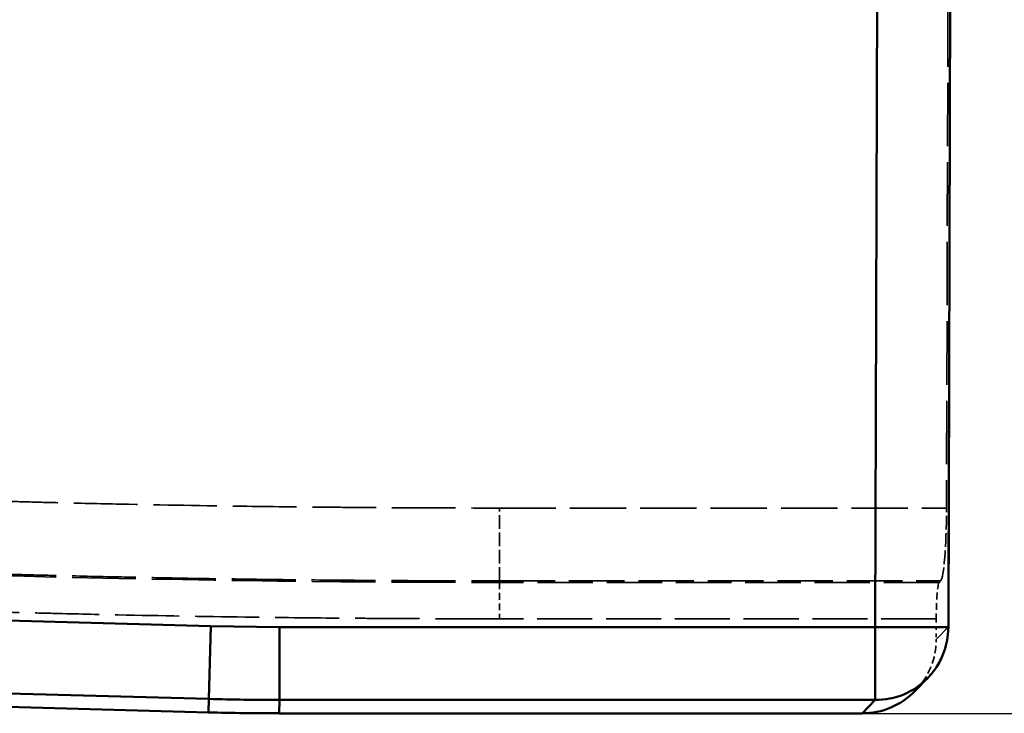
# Model space of a CAD drawing. Header units: millimetres. Extents: x 3278 to 6066, y 2420 to 4375.
# Tile 135 of 256: x 3970 to 3997, y 3211 to 3230. Entities that reach past the tile are written whole.
import ezdxf

# ---------------------------------------------------------------- set-up
doc = ezdxf.new("R2010")
doc.units = ezdxf.units.MM
doc.linetypes.add('DASHED', pattern=[0.2067, 0.1654, -0.0413])
for name, color, linetype, lineweight in [('Sichtbare Kanten(DIN)', 7, 'Continuous', 50), ('Sichtbare tangentiale Kanten(DIN)', 7, 'Continuous', 50), ('Verdeckte Kanten(DIN)', 7, 'DASHED', 35), ('Verdeckte tangentiale Kanten(DIN)', 7, 'DASHED', 35)]:
    doc.layers.add(name, color=color, linetype=linetype, lineweight=lineweight)

msp = doc.modelspace()

# ---------------------------------------------------------------- linework, layer by layer
msp.add_line((3992.753, 3211.167), (4388.913, 3211.167))
at = {"layer": 'Sichtbare Kanten(DIN)'}
for p, q in [((3995.159, 3231.042), (3995.108, 3213.519)), ((3974.892, 3211.194), (3607.62, 3221.38)), ((3994.542, 3212.132), (3994.203, 3211.782)), ((3976.826, 3211.167), (3992.753, 3211.167))]:
    msp.add_line(p, q, dxfattribs=at)
for centre, major_axis, ratio, start_param, end_param in [((3993.108, 3213.525), (1.435, -1.393), 0.992645, 0, 0.07095), ((3992.768, 3213.175), (1.404, 1.445), 0.992645, 3.908664, 4.712389), ((3976.833, 3281.435), (0.974, 70.261), 0.996194, 3.127782, 3.155403)]:
    msp.add_ellipse(centre, major_axis=major_axis, ratio=ratio, start_param=start_param, end_param=end_param, dxfattribs=at)
msp.add_open_spline([(3995.107, 3213.519), (3995.107, 3213.519), (3995.107, 3213.519), (3995.107, 3213.519), (3995.107, 3213.519), (3995.107, 3213.518), (3995.107, 3213.517), (3995.107, 3213.515), (3995.107, 3213.513), (3995.107, 3213.501), (3995.107, 3213.491), (3995.106, 3213.455), (3995.105, 3213.429), (3995.091, 3213.196), (3995.045, 3212.989), (3994.92, 3212.669), (3994.857, 3212.546), (3994.755, 3212.389), (3994.725, 3212.347), (3994.683, 3212.293), (3994.672, 3212.279), (3994.657, 3212.261), (3994.653, 3212.255), (3994.647, 3212.248), (3994.645, 3212.246), (3994.642, 3212.242), (3994.64, 3212.24), (3994.638, 3212.238), (3994.638, 3212.237), (3994.637, 3212.236), (3994.637, 3212.236), (3994.637, 3212.236)], degree=3, knots=[0, 0, 0, 0, 0.0000121, 0.0000121, 0.0000606, 0.0000606, 0.0002674, 0.0002674, 0.0008189, 0.0008189, 0.0037599, 0.0037599, 0.0116039, 0.0116039, 0.0738557, 0.0738557, 0.1146938, 0.1146938, 0.1301104, 0.1301104, 0.1352908, 0.1352908, 0.1374207, 0.1374207, 0.1382554, 0.1382554, 0.1390439, 0.1390439, 0.139441, 0.139441, 0.1396881, 0.1396881, 0.1396881, 0.1396881], dxfattribs=at)
at = {"layer": 'Sichtbare tangentiale Kanten(DIN)'}
for p, q in [((3993.108, 3213.525), (3993.16, 3231.387)), ((3607.685, 3223.737), (3974.953, 3213.551)), ((3974.898, 3211.559), (3607.63, 3221.745)), ((3974.898, 3211.559), (3974.953, 3213.551)), ((3974.953, 3213.551), (3976.831, 3213.525)), ((3976.831, 3213.525), (3993.108, 3213.525)), ((3976.831, 3213.525), (3976.831, 3211.533)), ((3993.108, 3211.533), (3993.108, 3213.525)), ((3993.108, 3213.525), (3995.108, 3213.519)), ((3974.892, 3211.194), (3974.898, 3211.559)), ((3976.831, 3211.533), (3976.826, 3211.167)), ((3993.108, 3211.533), (3976.831, 3211.533)), ((3992.753, 3211.167), (3993.108, 3211.533))]:
    msp.add_line(p, q, dxfattribs=at)
for centre, major_axis, ratio, start_param, end_param in [((3993.108, 3213.525), (1.435, -1.393), 0.992645, 5.47946, 6.283185), ((3976.838, 3281.785), (0.974, 70.245), 0.99641, 3.127782, 3.155403)]:
    msp.add_ellipse(centre, major_axis=major_axis, ratio=ratio, start_param=start_param, end_param=end_param, dxfattribs=at)
at = {"layer": 'Verdeckte Kanten(DIN)', "ltscale": 10.515055}
msp.add_line((3995.097, 3230.582), (3995.057, 3216.78), dxfattribs=at)
at = {"layer": 'Verdeckte Kanten(DIN)', "ltscale": 0.354087}
msp.add_line((3994.896, 3214.788), (3994.857, 3214.747), dxfattribs=at)
at = {"layer": 'Verdeckte Kanten(DIN)', "ltscale": 0.431964}
msp.add_line((3994.777, 3213.751), (3994.775, 3213.184), dxfattribs=at)
at = {"layer": 'Verdeckte Kanten(DIN)', "ltscale": 2.264445}
msp.add_ellipse((3994.887, 3216.78), major_axis=(-0.006, -2), ratio=0.084707, start_param=0.087517, end_param=1.571046, dxfattribs=at)
at = {"layer": 'Verdeckte Kanten(DIN)', "ltscale": 1.132172}
msp.add_ellipse((3994.861, 3213.751), major_axis=(-0.003, -1), ratio=0.084707, start_param=3.229109, end_param=4.712639, dxfattribs=at)
at = {"layer": 'Verdeckte Kanten(DIN)', "ltscale": 1.182687}
msp.add_ellipse((3992.768, 3213.175), major_axis=(1.404, 1.445), ratio=0.992645, start_param=4.712389, end_param=5.483907, dxfattribs=at)
at = {"layer": 'Verdeckte tangentiale Kanten(DIN)', "ltscale": 13.33468}
msp.add_line((3995.152, 3231.022), (3995.1, 3213.519), dxfattribs=at)
at = {"layer": 'Verdeckte tangentiale Kanten(DIN)', "ltscale": 2.260439}
msp.add_line((3982.84, 3214.788), (3982.84, 3216.78), dxfattribs=at)
at = {"layer": 'Verdeckte tangentiale Kanten(DIN)', "ltscale": 9.307786}
msp.add_line((3982.84, 3216.78), (3995.057, 3216.78), dxfattribs=at)
at = {"layer": 'Verdeckte tangentiale Kanten(DIN)', "ltscale": 0.352825}
msp.add_line((3982.84, 3214.788), (3982.84, 3214.747), dxfattribs=at)
at = {"layer": 'Verdeckte tangentiale Kanten(DIN)', "ltscale": 9.185513}
msp.add_line((3982.84, 3214.788), (3994.896, 3214.788), dxfattribs=at)
at = {"layer": 'Verdeckte tangentiale Kanten(DIN)', "ltscale": 1.13017}
msp.add_line((3982.84, 3214.747), (3982.84, 3213.751), dxfattribs=at)
at = {"layer": 'Verdeckte tangentiale Kanten(DIN)', "ltscale": 9.155641}
msp.add_line((3994.857, 3214.747), (3982.84, 3214.747), dxfattribs=at)
at = {"layer": 'Verdeckte tangentiale Kanten(DIN)', "ltscale": 9.094503}
msp.add_line((3994.777, 3213.751), (3982.84, 3213.751), dxfattribs=at)
at = {"layer": 'Verdeckte tangentiale Kanten(DIN)', "ltscale": 2.940428}
msp.add_line((3995.1, 3213.519), (3994.775, 3213.184), dxfattribs=at)
at = {"layer": 'Verdeckte tangentiale Kanten(DIN)', "ltscale": 10.56039}
msp.add_arc((3982.84, 3714.669), 499.922, 268.41138, 270, dxfattribs=at)
at = {"layer": 'Verdeckte tangentiale Kanten(DIN)', "ltscale": 1.067396}
msp.add_ellipse((3993.108, 3213.525), major_axis=(1.435, -1.393), ratio=0.992645, start_param=0.07095, end_param=0.771518, dxfattribs=at)
at = {"layer": 'Verdeckte tangentiale Kanten(DIN)', "ltscale": 10.517457}
msp.add_open_spline([(3969.037, 3216.971), (3969.324, 3216.963), (3969.612, 3216.956), (3969.899, 3216.948), (3970.186, 3216.94), (3970.474, 3216.933), (3970.762, 3216.926), (3971.337, 3216.912), (3971.912, 3216.899), (3972.487, 3216.887), (3973.637, 3216.863), (3974.787, 3216.843), (3975.937, 3216.828), (3976.72, 3216.817), (3977.503, 3216.808), (3978.286, 3216.801), (3978.653, 3216.798), (3979.021, 3216.795), (3979.388, 3216.792), (3979.964, 3216.788), (3980.539, 3216.785), (3981.114, 3216.783), (3981.402, 3216.782), (3981.689, 3216.781), (3981.977, 3216.781), (3982.264, 3216.78), (3982.552, 3216.78), (3982.84, 3216.78)], degree=3, knots=[0, 0, 0, 0, 0.862798, 0.862798, 0.862798, 1.725595, 1.725595, 1.725595, 3.451191, 3.451191, 3.451191, 6.902377, 6.902377, 6.902377, 9.251119, 9.251119, 9.251119, 10.353563, 10.353563, 10.353563, 12.079157, 12.079157, 12.079157, 12.941954, 12.941954, 12.941954, 13.804751, 13.804751, 13.804751, 13.804751], dxfattribs=at)
at = {"layer": 'Verdeckte tangentiale Kanten(DIN)', "ltscale": 10.559538}
msp.add_open_spline([(3968.981, 3214.98), (3969.27, 3214.972), (3969.559, 3214.964), (3969.847, 3214.957), (3970.136, 3214.949), (3970.425, 3214.942), (3970.713, 3214.935), (3971.291, 3214.921), (3971.868, 3214.908), (3972.445, 3214.896), (3972.83, 3214.888), (3973.215, 3214.88), (3973.6, 3214.873), (3974.37, 3214.859), (3975.14, 3214.846), (3975.91, 3214.836), (3976.68, 3214.825), (3977.45, 3214.816), (3978.22, 3214.809), (3978.605, 3214.805), (3978.99, 3214.802), (3979.375, 3214.8), (3979.952, 3214.796), (3980.53, 3214.793), (3981.107, 3214.791), (3981.396, 3214.79), (3981.685, 3214.789), (3981.973, 3214.788), (3982.262, 3214.788), (3982.551, 3214.788), (3982.84, 3214.788)], degree=3, knots=[0, 0, 0, 0, 0.062502, 0.062502, 0.062502, 0.125004, 0.125004, 0.125004, 0.250006, 0.250006, 0.250006, 0.333333, 0.333333, 0.333333, 0.5, 0.5, 0.5, 0.666667, 0.666667, 0.666667, 0.749994, 0.749994, 0.749994, 0.874996, 0.874996, 0.874996, 0.937498, 0.937498, 0.937498, 1, 1, 1, 1], dxfattribs=at)
at = {"layer": 'Verdeckte tangentiale Kanten(DIN)', "ltscale": 10.581434}
msp.add_open_spline([(3982.84, 3213.751), (3982.55, 3213.751), (3982.261, 3213.751), (3981.971, 3213.752), (3981.682, 3213.752), (3981.393, 3213.753), (3981.103, 3213.754), (3980.525, 3213.756), (3979.946, 3213.759), (3979.367, 3213.763), (3978.998, 3213.766), (3978.628, 3213.769), (3978.258, 3213.772), (3977.47, 3213.779), (3976.683, 3213.788), (3975.895, 3213.799), (3974.738, 3213.815), (3973.581, 3213.835), (3972.424, 3213.859), (3971.845, 3213.871), (3971.267, 3213.885), (3970.688, 3213.899), (3970.399, 3213.906), (3970.11, 3213.913), (3969.82, 3213.92), (3969.531, 3213.928), (3969.242, 3213.936), (3968.953, 3213.944)], degree=3, knots=[0, 0, 0, 0, 0.868046, 0.868046, 0.868046, 1.736092, 1.736092, 1.736092, 3.472184, 3.472184, 3.472184, 4.581547, 4.581547, 4.581547, 6.944366, 6.944366, 6.944366, 10.416547, 10.416547, 10.416547, 12.152641, 12.152641, 12.152641, 13.020687, 13.020687, 13.020687, 13.888734, 13.888734, 13.888734, 13.888734], dxfattribs=at)

doc.saveas('drawing.dxf')
